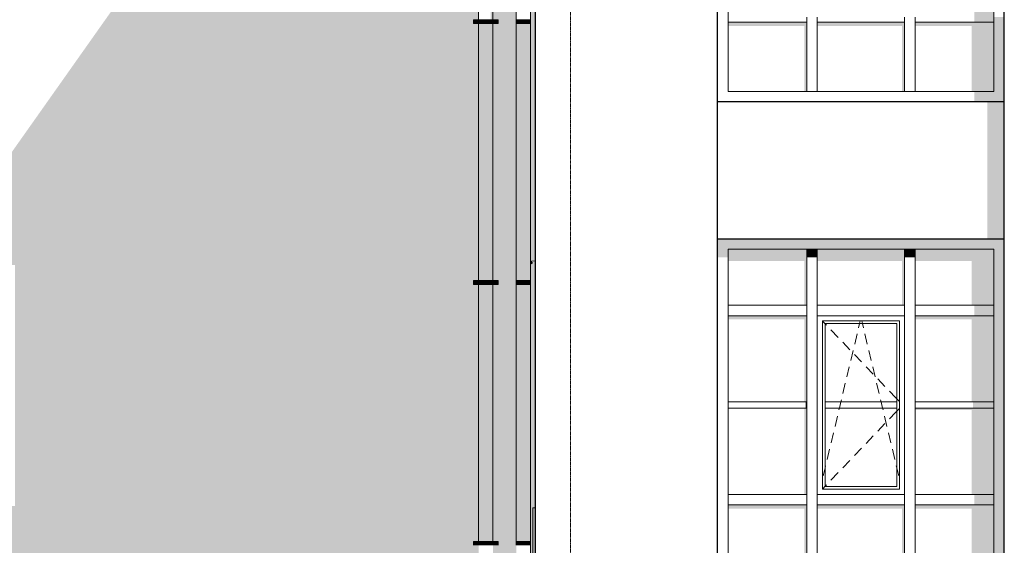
# Model space of a CAD drawing. Header units: millimetres. Extents: x -95523 to 190468, y -7401 to 17692.
# Tile 65 of 139: x 11526 to 19083, y 4400 to 8430. Entities that reach past the tile are written whole.
import ezdxf

# ---------------------------------------------------------------- set-up
doc = ezdxf.new("R2010")
doc.units = ezdxf.units.MM
doc.header["$MEASUREMENT"] = 0
doc.linetypes.add('Штрих-Штриховая', pattern=[10.936111, 5.291667, -2.116667, 1.411111, -2.116667])
for name, color, linetype, lineweight in [('Р_Фасад в осях 1-24_2_1_ОСИ ФАСАДА_Ном._пера__2', 8, 'Continuous', 15), ('Р_Фасад в осях 1-24_2_Конструктив - Навесные Стены_Ном._пера__1', 7, 'Continuous', 15), ('Р_Фасад в осях 1-24_2_Конструктив - Навесные Стены_Ном._пера__2', 8, 'Continuous', 15), ('Р_Фасад в осях 1-24_2_Конструктив - Стены Несущие_Ном._пера__1', 7, 'Continuous', 15), ('Р_Фасад в осях 1-24_2_Конструктив - Стены Несущие_Ном._пера__2', 8, 'Continuous', 15), ('Р_Фасад в осях 1-24_2_Конструктив - Стены Несущие_Ном._пера__21', 7, 'Continuous', 30), ('Р_Фасад в осях 1-24_2_Новый_1 ВОДОСТОК_Ном._пера__141', 7, 'Continuous', 20), ('Р_Фасад в осях 1-24_2_Новый_1 ВОДОСТОК_Ном._пера__2', 8, 'Continuous', 15), ('Р_Фасад в осях 1-24_2_Новый_Конструктив - Стены Несущие_Ном._пера__1', 7, 'Continuous', 15), ('Р_Фасад в осях 1-24_2_Новый_Конструктив - Стены Несущие_Ном._пера__2', 8, 'Continuous', 15)]:
    doc.layers.add(name, color=color, linetype=linetype, lineweight=lineweight)
doc.layers.add('Р_Фасад в осях 1-24_2_Конструктив - Навесные Стены_Ном._пера__87', color=7, linetype='Continuous', lineweight=20, true_color=0x6a6a6a)

msp = doc.modelspace()

# ---------------------------------------------------------------- hatches: boundary and pattern name
at = {"layer": 'Р_Фасад в осях 1-24_2_Конструктив - Навесные Стены_Ном._пера__2', "linetype": 'Continuous', "lineweight": 0, "true_color": 0x3f3f3f}
for points in [[(19002.8, 8490), (18852.8, 8490), (18852.8, 8410), (19002.8, 8410)], [(16962.8, 8410), (16962.8, 8381.7), (17547.8, 8381.7), (17547.8, 7880), (17567.8, 7880), (17567.8, 8410)], [(17647.8, 8381.7), (18297.8, 8381.7), (18297.8, 7880), (18317.8, 7880), (18317.8, 8410), (17647.8, 8410)], [(19002.8, 8410), (18397.8, 8410), (18397.8, 8381.7), (18832.8, 8381.7), (18832.8, 7880), (19002.8, 7880)], [(19082.8, 7800), (19082.8, 8450), (19002.8, 8450), (19002.8, 7880)], [(19002.8, 7880), (18852.8, 7880), (18852.8, 7800), (19082.8, 7800)], [(17607.8, 6670), (17607.8, 6750), (16882.8, 6750), (16962.8, 6670)], [(16882.8, 6608.6), (16962.8, 6608.6), (16962.8, 6670), (16882.8, 6750)], [(17607.8, 6670), (18357.8, 6670), (18357.8, 6750), (17607.8, 6750)], [(19082.8, 6750), (18357.8, 6750), (18357.8, 6670), (19002.8, 6670)], [(19002.8, 6200), (19082.8, 6200), (19082.8, 6750), (19002.8, 6670)], [(17567.8, 6670), (16962.8, 6670), (16962.8, 6580.3), (17547.8, 6580.3), (17547.8, 6240), (17567.8, 6240)], [(17567.8, 6670), (17567.8, 6608.6), (17647.8, 6608.6), (17647.8, 6670)], [(18317.8, 6670), (17647.8, 6670), (17647.8, 6580.3), (18297.8, 6580.3), (18297.8, 6240), (18317.8, 6240)], [(18317.8, 6670), (18317.8, 6608.6), (18397.8, 6608.6), (18397.8, 6670)], [(18397.8, 6670), (18397.8, 6580.3), (18832.8, 6580.3), (18832.8, 6240), (19002.8, 6240), (19002.8, 6670)], [(18852.8, 6240), (18852.8, 6160), (19002.8, 6160), (19002.8, 6240)], [(19002.8, 6200), (19002.8, 4750), (19082.8, 4750), (19082.8, 6200)], [(16962.8, 6160), (16962.8, 6131.7), (17547.8, 6131.7), (17547.8, 5500), (17567.8, 5500), (17567.8, 6160)], [(18397.8, 6131.7), (18832.8, 6131.7), (18832.8, 5500), (19002.8, 5500), (19002.8, 6160), (18397.8, 6160)], [(17547.8, 4790), (17567.8, 4790), (17567.8, 5450), (17547.8, 5450)], [(17557.8, 5500), (17557.8, 5450), (17567.8, 5450), (17567.8, 5500)], [(18397.8, 5450), (18397.8, 5435.9), (18832.8, 5435.9), (18832.8, 4790), (19002.8, 4790), (19002.8, 5450)], [(18842.8, 5500), (18842.8, 5450), (19002.8, 5450), (19002.8, 5500)], [(18852.8, 4790), (18852.8, 4710), (19002.8, 4710), (19002.8, 4790)], [(17567.8, 4710), (16962.8, 4710), (16962.8, 4681.7), (17547.8, 4681.7), (17547.8, 4180), (17567.8, 4180)], [(17647.8, 4710), (17647.8, 4681.7), (18297.8, 4681.7), (18297.8, 4180), (18317.8, 4180), (18317.8, 4710)], [(18397.8, 4710), (18397.8, 4681.7), (18832.8, 4681.7), (18832.8, 4180), (19002.8, 4180), (19002.8, 4710)], [(19082.8, 4100), (19082.8, 4750), (19002.8, 4750), (19002.8, 4180)]]:
    msp.add_hatch(color=250, dxfattribs=at).paths.add_polyline_path(points)
at = {"layer": 'Р_Фасад в осях 1-24_2_Конструктив - Стены Несущие_Ном._пера__2', "linetype": 'Continuous', "lineweight": 0, "true_color": 0x3f3f3f}
for points in [[(13922.8, 10890), (11561.1, 7550), (15047.8, 7550), (15047.8, 8399.6), (15007.8, 8399.6), (15007.8, 8429.6), (15047.8, 8429.6), (15047.8, 10890)], [(15282.4, 10890), (15157.8, 10890), (15157.8, 8429.6), (15197.8, 8429.6), (15197.8, 8399.6), (15157.8, 8399.6), (15157.8, 7550), (15337.4, 7550), (15337.4, 8399.6), (15335.3, 8399.6), (15335.3, 8429.6), (15337.4, 8429.6), (15337.4, 10118.2), (15282.4, 10332.8)], [(15392.4, 10346.7), (15447.4, 10132.1), (15447.4, 7550), (15482.8, 7550), (15482.8, 10890), (15392.4, 10890)], [(18952.8, 7800), (18952.8, 7550), (19082.8, 7550), (19082.8, 7800)], [(10140.8, 5541.4), (8944.8, 3850), (15047.8, 3850), (15047.8, 4399.6), (15007.8, 4399.6), (15007.8, 4429.6), (15047.8, 4429.6), (15047.8, 6399.6), (15007.8, 6399.6), (15007.8, 6429.6), (15047.8, 6429.6), (15047.8, 7550), (11561.1, 7550), (10854, 6550), (11490.8, 6550), (11490.8, 4700), (10140.8, 4700)], [(15337.4, 7550), (15157.8, 7550), (15157.8, 6429.6), (15197.8, 6429.6), (15197.8, 6399.6), (15157.8, 6399.6), (15157.8, 4429.6), (15197.8, 4429.6), (15197.8, 4399.6), (15157.8, 4399.6), (15157.8, 3850), (15337.4, 3850), (15337.4, 4399.6), (15335.3, 4399.6), (15335.3, 4429.6), (15337.4, 4429.6), (15337.4, 6399.6), (15335.3, 6399.6), (15335.3, 6429.6), (15337.4, 6429.6)], [(15447.4, 7550), (15447.4, 3850), (15463.8, 3850), (15463.8, 4686.9), (15482.8, 4686.9), (15482.8, 7550)], [(18952.8, 7550), (18952.8, 6750), (19082.8, 6750), (19082.8, 7550)]]:
    msp.add_hatch(color=250, dxfattribs=at).paths.add_polyline_path(points)
at = {"layer": 'Р_Фасад в осях 1-24_2_Новый_1 ВОДОСТОК_Ном._пера__2', "linetype": 'Continuous', "lineweight": 0, "true_color": 0x3f3f3f}
for points in [[(15141.7, 8429.6), (15153.6, 8429.6), (15153.6, 10015.2), (15141.7, 10015.2)], [(15153.6, 8429.6), (15157.8, 8429.6), (15157.8, 10015.2), (15153.6, 10015.2)], [(15443.2, 6399.6), (15443.2, 4429.6), (15447.3, 4429.6), (15447.3, 4399.6), (15443.2, 4399.6), (15443.2, 2429.6), (15447.3, 2429.6), (15447.3, 2399.6), (15443.2, 2399.6), (15443.2, 429.6), (15447.3, 429.6), (15447.3, 399.6), (15443.2, 399.6), (15443.2, 299.6), (15447.4, 299.6), (15447.4, 10015.2), (15443.2, 10015.2), (15443.2, 8429.6), (15447.3, 8429.6), (15447.3, 8399.6), (15443.2, 8399.6), (15443.2, 6429.6), (15447.3, 6429.6), (15447.3, 6399.6)], [(15045.8, 8399.6), (15045.8, 8429.6), (15007.8, 8429.6), (15007.8, 8399.6)], [(15050.2, 8399.6), (15050.2, 8429.6), (15045.8, 8429.6), (15045.8, 8399.6)], [(15047.8, 6429.6), (15052, 6429.6), (15052, 8399.6), (15047.8, 8399.6)], [(15062.5, 8399.6), (15062.5, 8429.6), (15050.2, 8429.6), (15050.2, 8399.6)], [(15052, 8399.6), (15052, 6429.6), (15063.9, 6429.6), (15063.9, 8399.6)], [(15081, 8399.6), (15081, 8429.6), (15062.5, 8429.6), (15062.5, 8399.6)], [(15081.8, 8399.6), (15063.9, 8399.6), (15063.9, 6429.6), (15081.8, 6429.6)], [(15081, 8429.6), (15081, 8399.6), (15102.8, 8399.6), (15102.8, 8429.6)], [(15102.8, 8399.6), (15081.8, 8399.6), (15081.8, 6429.6), (15102.8, 6429.6)], [(15102.8, 8429.6), (15102.8, 8399.6), (15124.6, 8399.6), (15124.6, 8429.6)], [(15102.8, 8399.6), (15102.8, 6429.6), (15123.9, 6429.6), (15123.9, 8399.6)], [(15141.7, 8399.6), (15123.9, 8399.6), (15123.9, 6429.6), (15141.7, 6429.6)], [(15143.1, 8399.6), (15143.1, 8429.6), (15124.6, 8429.6), (15124.6, 8399.6)], [(15153.6, 8399.6), (15141.7, 8399.6), (15141.7, 6429.6), (15153.6, 6429.6)], [(15143.1, 8399.6), (15155.5, 8399.6), (15155.5, 8429.6), (15143.1, 8429.6)], [(15153.6, 6429.6), (15157.8, 6429.6), (15157.8, 8399.6), (15153.6, 8399.6)], [(15159.8, 8399.6), (15159.8, 8429.6), (15155.5, 8429.6), (15155.5, 8399.6)], [(15197.8, 8399.6), (15197.8, 8429.6), (15159.8, 8429.6), (15159.8, 8399.6)], [(15339.6, 8399.6), (15339.6, 8429.6), (15335.3, 8429.6), (15335.3, 8399.6)], [(15337.4, 8399.6), (15337.4, 6429.6), (15341.6, 6429.6), (15341.6, 8399.6)], [(15352, 8399.6), (15352, 8429.6), (15339.6, 8429.6), (15339.6, 8399.6)], [(15353.5, 8399.6), (15341.6, 8399.6), (15341.6, 6429.6), (15353.5, 6429.6)], [(15370.5, 8399.6), (15370.5, 8429.6), (15352, 8429.6), (15352, 8399.6)], [(15353.5, 8399.6), (15353.5, 6429.6), (15371.3, 6429.6), (15371.3, 8399.6)], [(15392.3, 8399.6), (15392.3, 8429.6), (15370.5, 8429.6), (15370.5, 8399.6)], [(15371.3, 6429.6), (15392.4, 6429.6), (15392.4, 8399.6), (15371.3, 8399.6)], [(15445.3, 8399.6), (15445.3, 8429.6), (15392.3, 8429.6), (15392.3, 8399.6)], [(15392.4, 8399.6), (15392.4, 6429.6), (15413.4, 6429.6), (15413.4, 8399.6)], [(15413.4, 6429.6), (15431.3, 6429.6), (15431.3, 8399.6), (15413.4, 8399.6)], [(15431.3, 6429.6), (15443.2, 6429.6), (15443.2, 8399.6), (15431.3, 8399.6)], [(15447.3, 8399.6), (15447.3, 8429.6), (15445.3, 8429.6), (15445.3, 8399.6)], [(15045.8, 6399.6), (15045.8, 6429.6), (15007.8, 6429.6), (15007.8, 6399.6)], [(15050.2, 6399.6), (15050.2, 6429.6), (15045.8, 6429.6), (15045.8, 6399.6)], [(15062.5, 6399.6), (15062.5, 6429.6), (15050.2, 6429.6), (15050.2, 6399.6)], [(15081, 6399.6), (15081, 6429.6), (15062.5, 6429.6), (15062.5, 6399.6)], [(15081, 6429.6), (15081, 6399.6), (15102.8, 6399.6), (15102.8, 6429.6)], [(15102.8, 6429.6), (15102.8, 6399.6), (15124.6, 6399.6), (15124.6, 6429.6)], [(15143.1, 6399.6), (15143.1, 6429.6), (15124.6, 6429.6), (15124.6, 6399.6)], [(15143.1, 6399.6), (15155.5, 6399.6), (15155.5, 6429.6), (15143.1, 6429.6)], [(15159.8, 6399.6), (15159.8, 6429.6), (15155.5, 6429.6), (15155.5, 6399.6)], [(15197.8, 6399.6), (15197.8, 6429.6), (15159.8, 6429.6), (15159.8, 6399.6)], [(15339.6, 6399.6), (15339.6, 6429.6), (15335.3, 6429.6), (15335.3, 6399.6)], [(15352, 6399.6), (15352, 6429.6), (15339.6, 6429.6), (15339.6, 6399.6)], [(15370.5, 6399.6), (15370.5, 6429.6), (15352, 6429.6), (15352, 6399.6)], [(15392.3, 6399.6), (15392.3, 6429.6), (15370.5, 6429.6), (15370.5, 6399.6)], [(15445.3, 6399.6), (15445.3, 6429.6), (15392.3, 6429.6), (15392.3, 6399.6)], [(15447.3, 6399.6), (15447.3, 6429.6), (15445.3, 6429.6), (15445.3, 6399.6)], [(15047.8, 6399.6), (15047.8, 4429.6), (15052, 4429.6), (15052, 6399.6)], [(15052, 6399.6), (15052, 4429.6), (15063.9, 4429.6), (15063.9, 6399.6)], [(15081.8, 6399.6), (15063.9, 6399.6), (15063.9, 4429.6), (15081.8, 4429.6)], [(15081.8, 6399.6), (15081.8, 4429.6), (15102.8, 4429.6), (15102.8, 6399.6)], [(15123.9, 6399.6), (15102.8, 6399.6), (15102.8, 4429.6), (15123.9, 4429.6)], [(15123.9, 6399.6), (15123.9, 4429.6), (15141.7, 4429.6), (15141.7, 6399.6)], [(15153.6, 6399.6), (15141.7, 6399.6), (15141.7, 4429.6), (15153.6, 4429.6)], [(15153.6, 6399.6), (15153.6, 4429.6), (15157.8, 4429.6), (15157.8, 6399.6)], [(15337.4, 6399.6), (15337.4, 4429.6), (15341.6, 4429.6), (15341.6, 6399.6)], [(15341.6, 6399.6), (15341.6, 4429.6), (15353.5, 4429.6), (15353.5, 6399.6)], [(15353.5, 6399.6), (15353.5, 4429.6), (15371.3, 4429.6), (15371.3, 6399.6)], [(15392.4, 6399.6), (15371.3, 6399.6), (15371.3, 4429.6), (15392.4, 4429.6)], [(15392.4, 6399.6), (15392.4, 4429.6), (15413.4, 4429.6), (15413.4, 6399.6)], [(15413.4, 6399.6), (15413.4, 4429.6), (15431.3, 4429.6), (15431.3, 6399.6)], [(15431.3, 6399.6), (15431.3, 4429.6), (15443.2, 4429.6), (15443.2, 6399.6)], [(15045.8, 4399.6), (15045.8, 4429.6), (15007.8, 4429.6), (15007.8, 4399.6)], [(15050.2, 4399.6), (15050.2, 4429.6), (15045.8, 4429.6), (15045.8, 4399.6)], [(15062.5, 4399.6), (15062.5, 4429.6), (15050.2, 4429.6), (15050.2, 4399.6)], [(15081, 4399.6), (15081, 4429.6), (15062.5, 4429.6), (15062.5, 4399.6)], [(15102.8, 4399.6), (15102.8, 4429.6), (15081, 4429.6), (15081, 4399.6)], [(15124.6, 4399.6), (15124.6, 4429.6), (15102.8, 4429.6), (15102.8, 4399.6)], [(15143.1, 4399.6), (15143.1, 4429.6), (15124.6, 4429.6), (15124.6, 4399.6)], [(15155.5, 4399.6), (15155.5, 4429.6), (15143.1, 4429.6), (15143.1, 4399.6)], [(15159.8, 4399.6), (15159.8, 4429.6), (15155.5, 4429.6), (15155.5, 4399.6)], [(15197.8, 4399.6), (15197.8, 4429.6), (15159.8, 4429.6), (15159.8, 4399.6)], [(15339.6, 4399.6), (15339.6, 4429.6), (15335.3, 4429.6), (15335.3, 4399.6)], [(15339.6, 4429.6), (15339.6, 4399.6), (15352, 4399.6), (15352, 4429.6)], [(15370.5, 4399.6), (15370.5, 4429.6), (15352, 4429.6), (15352, 4399.6)], [(15392.3, 4399.6), (15392.3, 4429.6), (15370.5, 4429.6), (15370.5, 4399.6)], [(15445.3, 4399.6), (15445.3, 4429.6), (15392.3, 4429.6), (15392.3, 4399.6)], [(15447.3, 4399.6), (15447.3, 4429.6), (15445.3, 4429.6), (15445.3, 4399.6)]]:
    msp.add_hatch(color=250, dxfattribs=at).paths.add_polyline_path(points)
at = {"layer": 'Р_Фасад в осях 1-24_2_Новый_Конструктив - Стены Несущие_Ном._пера__2', "linetype": 'Continuous', "lineweight": 0, "true_color": 0x3f3f3f}
msp.add_hatch(color=250, dxfattribs=at).paths.add_polyline_path([(15463.8, 4686.9), (15463.8, 1999.9), (15482.8, 1999.9), (15482.8, 4686.9)])

# ---------------------------------------------------------------- linework, layer by layer
at = {"layer": 'Р_Фасад в осях 1-24_2_1_ОСИ ФАСАДА_Ном._пера__2', "color": 8, "linetype": 'Штрих-Штриховая', "lineweight": 15}
msp.add_line((15752.8, 13460), (15752.8, -5200), dxfattribs=at)
at = {"layer": 'Р_Фасад в осях 1-24_2_Конструктив - Навесные Стены_Ном._пера__1', "color": 7, "linetype": 'Continuous', "lineweight": 15}
for p, q in [((17567.8, 7880), (17567.8, 8410)), ((17647.8, 7880), (17647.8, 8410)), ((18317.8, 7880), (18317.8, 8410)), ((18397.8, 7880), (18397.8, 8410)), ((17647.8, 7880), (17567.8, 7880)), ((18397.8, 7880), (18317.8, 7880)), ((17567.8, 6200), (17567.8, 6670)), ((17647.8, 6670), (17567.8, 6670)), ((17647.8, 6200), (17647.8, 6670)), ((18317.8, 6200), (18317.8, 6670)), ((18397.8, 6670), (18317.8, 6670)), ((18397.8, 6200), (18397.8, 6670)), ((17567.8, 4750), (17567.8, 6160)), ((17647.8, 4790), (17647.8, 6160)), ((18317.8, 4750), (18317.8, 6160)), ((18397.8, 4750), (18397.8, 6160)), ((17687.8, 4830), (17687.8, 6120)), ((17687.8, 6120), (18277.8, 6120)), ((17687.8, 6118.8), (17707.8, 6097.9)), ((17707.8, 6100), (18257.8, 6100)), ((17707.8, 5500), (17707.8, 6100)), ((17707.8, 6097.9), (17718.1, 6087.2)), ((17752.6, 6051), (17807.9, 5993.1)), ((17964.2, 6067.2), (17972.1, 6100)), ((17972.1, 6100), (17976.8, 6120)), ((17993.6, 6100), (17988.8, 6120)), ((18001.4, 6067.2), (17993.6, 6100)), ((18257.8, 6100), (18257.8, 5500)), ((18277.8, 6120), (18277.8, 4830)), ((17934.6, 5943), (17953.2, 6020.8)), ((18031.1, 5943), (18012.5, 6020.8)), ((17842.4, 5957), (17897.7, 5899.1)), ((17904.4, 5816.6), (17923, 5894.4)), ((18061.3, 5816.6), (18042.7, 5894.4)), ((17932.2, 5863), (17987.5, 5805.1)), ((17874.2, 5690.1), (17892.8, 5767.9)), ((18022, 5769), (18077.3, 5711.1)), ((18091.4, 5690.1), (18072.9, 5767.9)), ((18111.8, 5675), (18167.1, 5617.1)), ((17844, 5563.7), (17862.6, 5641.5)), ((18121.6, 5563.7), (18103.1, 5641.5)), ((18201.6, 5581), (18247.6, 5532.8)), ((18247.6, 5532.8), (18257.8, 5522.1)), ((18257.8, 5522.1), (18277.8, 5501.2)), ((17567.8, 5500), (16962.8, 5500)), ((16962.8, 5450), (17567.8, 5450)), ((18257.8, 5500), (17707.8, 5500)), ((17707.8, 5500), (17707.8, 5450)), ((17707.8, 5450), (18257.8, 5450)), ((17707.8, 4850), (17707.8, 5450)), ((17813.8, 5437.2), (17816.8, 5450)), ((17816.8, 5450), (17828.8, 5500)), ((17828.8, 5500), (17832.4, 5515)), ((18136.8, 5500), (18133.3, 5515)), ((18148.8, 5450), (18136.8, 5500)), ((18151.8, 5437.2), (18148.8, 5450)), ((18257.8, 5450), (18257.8, 5500)), ((18257.8, 5450), (18257.8, 4850)), ((18257.8, 5427.9), (18277.8, 5448.8)), ((19002.8, 5500), (18397.8, 5500)), ((18397.8, 5450), (19002.8, 5450)), ((17783.6, 5310.8), (17802.2, 5388.6)), ((18182, 5310.8), (18163.5, 5388.6)), ((18201.6, 5369), (18247.6, 5417.2)), ((18247.6, 5417.2), (18257.8, 5427.9)), ((18111.8, 5275), (18167.1, 5332.9)), ((17753.4, 5184.3), (17772, 5262.1)), ((18022, 5181), (18077.3, 5238.9)), ((18212.2, 5184.3), (18193.6, 5262.1)), ((17932.2, 5087), (17987.5, 5144.9)), ((17723.2, 5057.9), (17741.8, 5135.7)), ((18242.4, 5057.9), (18223.8, 5135.7)), ((17693, 4931.4), (17707.8, 4993.4)), ((17707.8, 4993.4), (17711.6, 5009.3)), ((17842.4, 4993), (17897.7, 5050.9)), ((18257.8, 4993.4), (18254, 5009.3)), ((18272.6, 4931.4), (18257.8, 4993.4)), ((17752.6, 4899), (17807.9, 4956.9)), ((17687.8, 4831.2), (17707.8, 4852.1)), ((17707.8, 4852.1), (17718.1, 4862.8)), ((18257.8, 4850), (17707.8, 4850)), ((17647.8, 4750), (17647.8, 4790)), ((18277.8, 4830), (17687.8, 4830)), ((17567.8, 4180), (17567.8, 4710)), ((17647.8, 4180), (17647.8, 4710)), ((18317.8, 4180), (18317.8, 4710)), ((18397.8, 4180), (18397.8, 4710))]:
    msp.add_line(p, q, dxfattribs=at)
at = {"layer": 'Р_Фасад в осях 1-24_2_Конструктив - Навесные Стены_Ном._пера__87', "color": 251, "linetype": 'Continuous', "lineweight": 20, "true_color": 0x6a6a6a}
for p, q in [((16962.8, 8410), (16962.8, 8490)), ((19002.8, 8490), (19002.8, 8410)), ((16962.8, 7880), (16962.8, 8410)), ((17567.8, 8410), (16962.8, 8410)), ((17567.8, 8450), (17567.8, 8410)), ((17647.8, 8410), (17647.8, 8450)), ((18317.8, 8410), (17647.8, 8410)), ((18317.8, 8450), (18317.8, 8410)), ((18397.8, 8410), (18397.8, 8450)), ((19002.8, 8410), (18397.8, 8410)), ((19002.8, 7880), (19002.8, 8410)), ((17567.8, 7880), (16962.8, 7880)), ((18317.8, 7880), (17647.8, 7880)), ((19002.8, 7880), (18397.8, 7880)), ((16962.8, 6240), (16962.8, 6670)), ((17567.8, 6670), (16962.8, 6670)), ((18317.8, 6670), (17647.8, 6670)), ((19002.8, 6670), (18397.8, 6670)), ((19002.8, 6240), (19002.8, 6670)), ((16962.8, 6240), (17567.8, 6240)), ((16962.8, 6240), (16962.8, 6160)), ((17567.8, 6160), (17567.8, 6200)), ((17647.8, 6240), (18317.8, 6240)), ((17647.8, 6200), (17647.8, 6160)), ((18317.8, 6160), (18317.8, 6200)), ((18397.8, 6240), (19002.8, 6240)), ((18397.8, 6200), (18397.8, 6160)), ((19002.8, 6200), (19002.8, 6240)), ((19002.8, 6160), (19002.8, 6200)), ((16962.8, 4790), (16962.8, 6160)), ((16962.8, 6160), (17567.8, 6160)), ((17647.8, 6160), (18317.8, 6160)), ((18397.8, 6160), (19002.8, 6160)), ((19002.8, 4790), (19002.8, 6160)), ((16962.8, 4790), (17567.8, 4790)), ((16962.8, 4790), (16962.8, 4710)), ((17647.8, 4790), (18317.8, 4790)), ((18397.8, 4790), (19002.8, 4790)), ((19002.8, 4710), (19002.8, 4790)), ((16962.8, 4180), (16962.8, 4710)), ((16962.8, 4710), (17567.8, 4710)), ((17567.8, 4710), (17567.8, 4750)), ((17647.8, 4750), (17647.8, 4710)), ((17647.8, 4710), (18317.8, 4710)), ((18317.8, 4710), (18317.8, 4750)), ((18397.8, 4750), (18397.8, 4710)), ((18397.8, 4710), (19002.8, 4710)), ((19002.8, 4180), (19002.8, 4710))]:
    msp.add_line(p, q, dxfattribs=at)
at = {"layer": 'Р_Фасад в осях 1-24_2_Конструктив - Стены Несущие_Ном._пера__1', "color": 7, "linetype": 'Continuous', "lineweight": 15}
for p, q in [((15482.8, 6579.8), (15452.8, 6577.9)), ((15452.8, 6577.9), (15452.8, 6557.9)), ((15452.8, 6557.9), (15462.8, 6567.9))]:
    msp.add_line(p, q, dxfattribs=at)
at = {"layer": 'Р_Фасад в осях 1-24_2_Конструктив - Стены Несущие_Ном._пера__21', "color": 7, "linetype": 'Continuous', "lineweight": 30}
for p, q in [((15482.8, 10890), (15482.8, 7550)), ((16882.8, 7550), (16882.8, 10624)), ((19082.8, 7550), (19082.8, 10624)), ((19082.8, 7800), (16882.8, 7800)), ((15482.8, 7550), (15482.8, 3850)), ((16882.8, 3850), (16882.8, 7550)), ((19082.8, 3850), (19082.8, 7550)), ((16882.8, 6750), (19082.8, 6750))]:
    msp.add_line(p, q, dxfattribs=at)
at = {"layer": 'Р_Фасад в осях 1-24_2_Новый_1 ВОДОСТОК_Ном._пера__141', "color": 7, "linetype": 'Continuous', "lineweight": 20}
for p, q in [((15047.8, 10015.2), (15047.8, 8429.6)), ((15157.8, 10015.2), (15157.8, 8429.6)), ((15337.4, 10015.2), (15337.4, 8429.6)), ((15447.4, 10015.2), (15447.4, 299.6)), ((15045.8, 8429.6), (15007.8, 8429.6)), ((15007.8, 8399.6), (15007.8, 8429.6)), ((15045.8, 8399.6), (15007.8, 8399.6)), ((15050.2, 8429.6), (15045.8, 8429.6)), ((15045.8, 8399.6), (15045.8, 8429.6)), ((15050.2, 8399.6), (15045.8, 8399.6)), ((15047.8, 8399.6), (15047.8, 6429.6)), ((15062.5, 8429.6), (15050.2, 8429.6)), ((15062.5, 8399.6), (15050.2, 8399.6)), ((15081, 8429.6), (15062.5, 8429.6)), ((15081, 8399.6), (15062.5, 8399.6)), ((15102.8, 8429.6), (15081, 8429.6)), ((15102.8, 8399.6), (15081, 8399.6)), ((15124.6, 8429.6), (15102.8, 8429.6)), ((15124.6, 8399.6), (15102.8, 8399.6)), ((15143.1, 8429.6), (15124.6, 8429.6)), ((15143.1, 8399.6), (15124.6, 8399.6)), ((15155.5, 8429.6), (15143.1, 8429.6)), ((15155.5, 8399.6), (15143.1, 8399.6)), ((15159.8, 8429.6), (15155.5, 8429.6)), ((15159.8, 8399.6), (15155.5, 8399.6)), ((15157.8, 8399.6), (15157.8, 6429.6)), ((15197.8, 8429.6), (15159.8, 8429.6)), ((15159.8, 8399.6), (15159.8, 8429.6)), ((15197.8, 8399.6), (15159.8, 8399.6)), ((15197.8, 8399.6), (15197.8, 8429.6)), ((15339.6, 8429.6), (15335.3, 8429.6)), ((15335.3, 8399.6), (15335.3, 8429.6)), ((15339.6, 8399.6), (15335.3, 8399.6)), ((15337.4, 8399.6), (15337.4, 6429.6)), ((15352, 8429.6), (15339.6, 8429.6)), ((15352, 8399.6), (15339.6, 8399.6)), ((15370.5, 8429.6), (15352, 8429.6)), ((15370.5, 8399.6), (15352, 8399.6)), ((15392.3, 8429.6), (15370.5, 8429.6)), ((15392.3, 8399.6), (15370.5, 8399.6)), ((15445.3, 8429.6), (15392.3, 8429.6)), ((15445.3, 8399.6), (15392.3, 8399.6)), ((15447.3, 8429.6), (15445.3, 8429.6)), ((15445.3, 8399.6), (15445.3, 8429.6)), ((15447.3, 8399.6), (15445.3, 8399.6)), ((15447.3, 8399.6), (15447.3, 8429.6)), ((15045.8, 6429.6), (15007.8, 6429.6)), ((15007.8, 6399.6), (15007.8, 6429.6)), ((15050.2, 6429.6), (15045.8, 6429.6)), ((15045.8, 6399.6), (15045.8, 6429.6)), ((15062.5, 6429.6), (15050.2, 6429.6)), ((15081, 6429.6), (15062.5, 6429.6)), ((15102.8, 6429.6), (15081, 6429.6)), ((15124.6, 6429.6), (15102.8, 6429.6)), ((15143.1, 6429.6), (15124.6, 6429.6)), ((15155.5, 6429.6), (15143.1, 6429.6)), ((15159.8, 6429.6), (15155.5, 6429.6)), ((15197.8, 6429.6), (15159.8, 6429.6)), ((15159.8, 6399.6), (15159.8, 6429.6)), ((15197.8, 6399.6), (15197.8, 6429.6)), ((15339.6, 6429.6), (15335.3, 6429.6)), ((15335.3, 6399.6), (15335.3, 6429.6)), ((15352, 6429.6), (15339.6, 6429.6)), ((15370.5, 6429.6), (15352, 6429.6)), ((15392.3, 6429.6), (15370.5, 6429.6)), ((15445.3, 6429.6), (15392.3, 6429.6)), ((15447.3, 6429.6), (15445.3, 6429.6)), ((15445.3, 6399.6), (15445.3, 6429.6)), ((15447.3, 6399.6), (15447.3, 6429.6)), ((15045.8, 6399.6), (15007.8, 6399.6)), ((15050.2, 6399.6), (15045.8, 6399.6)), ((15047.8, 6399.6), (15047.8, 4429.6)), ((15062.5, 6399.6), (15050.2, 6399.6)), ((15081, 6399.6), (15062.5, 6399.6)), ((15102.8, 6399.6), (15081, 6399.6)), ((15124.6, 6399.6), (15102.8, 6399.6)), ((15143.1, 6399.6), (15124.6, 6399.6)), ((15155.5, 6399.6), (15143.1, 6399.6)), ((15159.8, 6399.6), (15155.5, 6399.6)), ((15157.8, 6399.6), (15157.8, 4429.6)), ((15197.8, 6399.6), (15159.8, 6399.6)), ((15339.6, 6399.6), (15335.3, 6399.6)), ((15337.4, 6399.6), (15337.4, 4429.6)), ((15352, 6399.6), (15339.6, 6399.6)), ((15370.5, 6399.6), (15352, 6399.6)), ((15392.3, 6399.6), (15370.5, 6399.6)), ((15445.3, 6399.6), (15392.3, 6399.6)), ((15447.3, 6399.6), (15445.3, 6399.6)), ((15045.8, 4429.6), (15007.8, 4429.6)), ((15007.8, 4399.6), (15007.8, 4429.6)), ((15050.2, 4429.6), (15045.8, 4429.6)), ((15045.8, 4399.6), (15045.8, 4429.6)), ((15062.5, 4429.6), (15050.2, 4429.6)), ((15081, 4429.6), (15062.5, 4429.6)), ((15102.8, 4429.6), (15081, 4429.6)), ((15124.6, 4429.6), (15102.8, 4429.6)), ((15143.1, 4429.6), (15124.6, 4429.6)), ((15155.5, 4429.6), (15143.1, 4429.6)), ((15159.8, 4429.6), (15155.5, 4429.6)), ((15197.8, 4429.6), (15159.8, 4429.6)), ((15159.8, 4399.6), (15159.8, 4429.6)), ((15197.8, 4399.6), (15197.8, 4429.6)), ((15339.6, 4429.6), (15335.3, 4429.6)), ((15335.3, 4399.6), (15335.3, 4429.6)), ((15352, 4429.6), (15339.6, 4429.6)), ((15370.5, 4429.6), (15352, 4429.6)), ((15392.3, 4429.6), (15370.5, 4429.6)), ((15445.3, 4429.6), (15392.3, 4429.6)), ((15447.3, 4429.6), (15445.3, 4429.6)), ((15445.3, 4399.6), (15445.3, 4429.6)), ((15447.3, 4399.6), (15447.3, 4429.6))]:
    msp.add_line(p, q, dxfattribs=at)
at = {"layer": 'Р_Фасад в осях 1-24_2_Новый_Конструктив - Стены Несущие_Ном._пера__1', "color": 7, "linetype": 'Continuous', "lineweight": 15}
for q in [(15463.8, 1999.9), (15482.8, 4686.9)]:
    msp.add_line((15463.8, 4686.9), q, dxfattribs=at)

doc.saveas('drawing.dxf')
